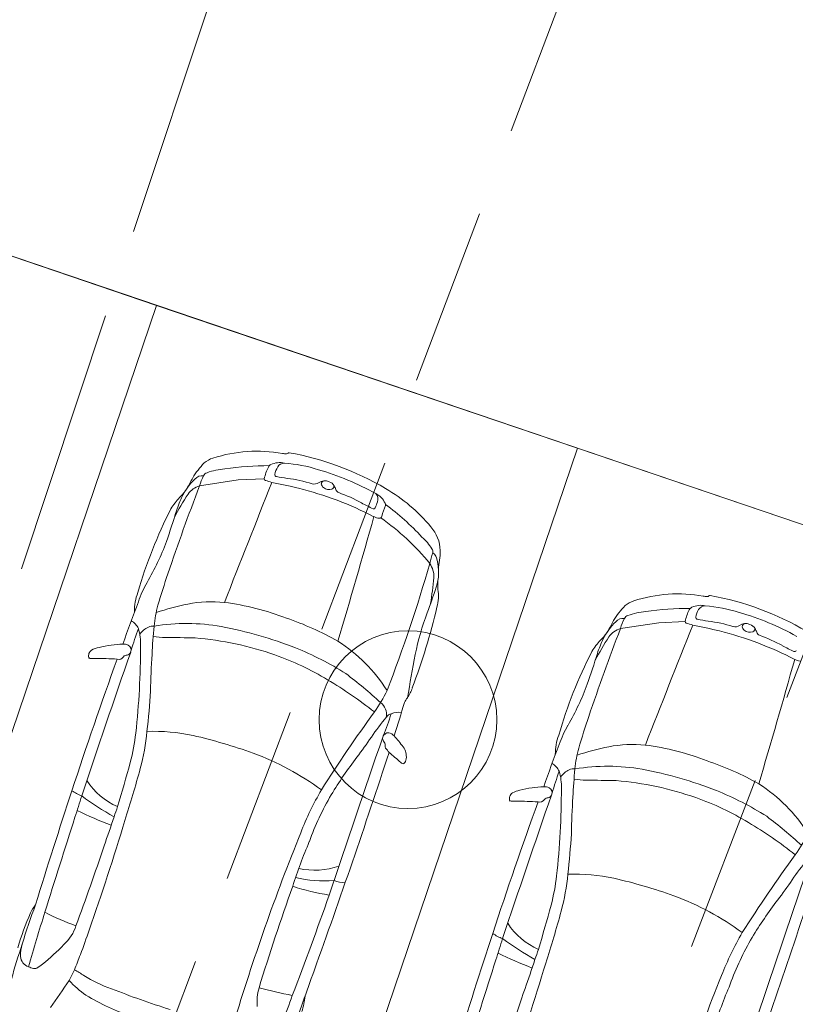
# Model space of a CAD drawing. Header units: metres. Extents: x 6541766 to 6542290, y 5894743 to 5895338.
# Tile 61 of 78: x 6541967.37 to 6541971.74, y 5895249.75 to 5895255.29. Entities that reach past the tile are written whole.
import ezdxf

# ---------------------------------------------------------------- set-up
doc = ezdxf.new("R2010")
doc.units = ezdxf.units.M
doc.linetypes.add('1.0_0.5', pattern=[1.5, 1, -0.5])
doc.linetypes.add('1.5_0.5', pattern=[2, 1.5, -0.5])
doc.layers.add('A-PZT', color=4, linetype='Continuous', lineweight=9)
doc.layers.add('IE - podklad', color=8, linetype='Continuous', lineweight=9)
doc.layers.add('jezdnia', color=7, linetype='Continuous')
doc.layers.add('zadrzewienie  zakrzewienie', color=7, linetype='Continuous')

# ---------------------------------------------------------------- blocks, each defined once
blk = doc.blocks.new('blok - podklad szary rfqfqw')
at = {"color": 8, "linetype": 'ByBlock', "lineweight": 9}
for p, q in [((6541968.6001, 5895252.7046), (6541968.748, 5895252.712)), ((6541968.384, 5895252.6715), (6541968.6001, 5895252.7046)), ((6541970.7515, 5895251.8686), (6541970.9676, 5895251.9017)), ((6541970.9676, 5895251.9017), (6541971.1155, 5895251.909))]:
    blk.add_line(p, q, dxfattribs=at)
at = {"color": 8, "linetype": 'Continuous', "lineweight": 9}
blk.add_circle((6541969.556, 5895251.356), 0.5, dxfattribs=at)
at = {"color": 8, "linetype": 'ByBlock', "lineweight": 9}
for centre, radius, start, end in [((6541968.4938, 5895252.7083), 0.1242, 106.3103, 132.0834), ((6541968.7071, 5895252.0607), 0.806, 79.8058, 107.9343), ((6541968.883, 5895253.037), 0.1859, 259.705, 266.6901), ((6541968.871, 5895252.8657), 0.0144, 274.9766, 317.7461), ((6541968.8872, 5895252.8498), 0.00831, 80.0944, 131.6439), ((6541968.5949, 5895251.2389), 1.6455, 59.4839, 79.7164), ((6541968.7051, 5895252.5038), 0.4182, 134.7877, 149.3689), ((6541968.561, 5895252.3533), 0.4151, 94.756, 109.0121), ((6541968.7635, 5895251.2448), 1.5405, 89.507, 98.8484), ((6541969.006, 5895252.6573), 0.2638, 152.9041, 168.04), ((6541968.8013, 5895252.762), 0.0338, 117.7485, 152.7719), ((6541968.8354, 5895252.6786), 0.1238, 77.9747, 113.7444), ((6541968.9189, 5895252.7185), 0.1125, 147.9171, 171.2703), ((6541968.8604, 5895252.7572), 0.0425, 88.9958, 150.1846), ((6541968.7957, 5895251.9536), 0.8487, 72.4169, 85.5758), ((6541968.6361, 5895252.4291), 0.3954, 134.7168, 152.0167), ((6541967.1639, 5895253.3164), 1.3248, 330.1157, 333.0891), ((6541968.3986, 5895252.6766), 0.0527, 81.86, 140.5345), ((6541968.7026, 5895252.5811), 0.3313, 153.5248, 164.1484), ((6541968.4387, 5895252.711), 0.0372, 110.4707, 151.415), ((6541968.7567, 5895252.7109), 0.0088, 172.767, 254.0196), ((6541968.8184, 5895252.7346), 0.0108, 174.4974, 263.7244), ((6541969.014, 5895253.7003), 0.9961, 258.6069, 262.089), ((6541968.792, 5895251.9944), 0.7243, 71.8978, 83.2716), ((6541968.6231, 5895251.2773), 1.546, 60.8798, 73.8908), ((6541981.0651, 5895247.8187), 13.578, 159.05907, 161.27545), ((6541968.0227, 5895252.8488), 0.348, 315.7363, 326.4254), ((6541968.4161, 5895252.5578), 0.1182, 105.7646, 145.2232), ((6542307.183, 5895118.708), 363.952, 158.399375, 158.513649), ((6541968.903, 5895253.1227), 0.4458, 250.5218, 255.3812), ((6541967.2851, 5895245.4393), 7.4067, 77.08414, 78.27314), ((6541968.4618, 5895250.7515), 1.9662, 62.673, 75.9051), ((6541969.0283, 5895252.7249), 0.0435, 255.0417, 305.5577), ((6541969.0884, 5895252.6367), 0.0632, 67.5345, 123.4072), ((6541969.0888, 5895252.6801), 0.02, 100.2879, 174.0191), ((6541969.1003, 5895252.6875), 0.0319, 189.5608, 232.019), ((6541969.1125, 5895252.7026), 0.0514, 231.6454, 287.7794), ((6541969.0987, 5895252.6492), 0.048, 27.5279, 73.1634), ((6541969.1232, 5895252.6694), 0.0164, 287.7624, 27.7535), ((6541968.9906, 5895252.5879), 0.1722, 21.6957, 28.9713), ((6541968.9464, 5895251.8276), 0.9599, 39.74, 59.7198), ((6541968.5716, 5895252.3247), 0.411, 136.8307, 147.9741), ((6541969.7609, 5895251.6974), 1.7146, 147.2412, 152.3476), ((6541969.0455, 5895252.2656), 0.8349, 155.2904, 161.4417), ((6541969.1793, 5895252.6613), 0.0303, 198.6057, 245.0404), ((6541968.851, 5895251.7657), 0.9237, 61.2493, 70.0283), ((6541969.3202, 5895252.5221), 0.1194, 25.8657, 62.3963), ((6541969.3393, 5895252.5973), 0.0473, 340.9299, 40.1633), ((6541970.5793, 5895251.3372), 2.6466, 152.9043, 163.8747), ((6541969.6583, 5895253.2224), 0.7418, 240.7002, 246.2738), ((6541969.3635, 5895252.5521), 0.00955, 247.917, 337.5626), ((6541969.2059, 5895252.6259), 0.1835, 335.0381, 346.1035), ((6541975.0339, 5895250.6554), 5.9201, 161.21938, 161.84487), ((6541969.4135, 5895252.5661), 0.0162, 342.949, 29.6009), ((6541968.5951, 5895251.4274), 1.4123, 42.6073, 53.775), ((6541963.7448, 5895253.9077), 4.7145, 340.81, 343.0265), ((6541911.4977, 5895268.8106), 60.1219, 343.56261, 344.257182), ((6541969.4028, 5895252.5699), 0.0812, 241.7979, 263.9946), ((6541969.3954, 5895252.5024), 0.0134, 265.402, 349.939), ((6541968.6156, 5895251.3723), 1.369, 39.0367, 54.8627), ((6541969.5368, 5895252.3062), 0.2001, 0.4764, 42.4249), ((6541969.4331, 5895252.1556), 0.3042, 31.9792, 48.5255), ((6541966.8243, 5895252.8671), 1.4644, 329.7245, 339.6581), ((6541965.2848, 5895253.4598), 4.5618, 344.4194, 345.1986), ((6541969.6692, 5895252.3011), 0.0269, 345.4613, 35.4112), ((6541969.664, 5895252.2473), 0.0565, 6.5654, 56.4162), ((6541969.3475, 5895252.3013), 0.3895, 352.9061, 0.9663), ((6541961.6849, 5895254.53), 8.3171, 338.78882, 343.97899), ((6541969.5719, 5895252.1614), 0.1297, 356.9947, 34.3505), ((6541969.4521, 5895252.1865), 0.2764, 342.1756, 14.0908), ((6541970.2091, 5895252.1713), 0.4822, 170.2135, 176.3126), ((6541973.5135, 5895250.4015), 5.597, 161.4995, 163.4094), ((6541968.6686, 5895251.8014), 0.6657, 150.5441, 160.8639), ((6541966.2847, 5895253.2128), 3.6058, 339.6223, 342.0573), ((6541965.8177, 5895252.5524), 3.9041, 352.0047, 354.1522), ((6541969.9888, 5895252.1166), 0.2652, 174.4329, 186.0042), ((6541968.3071, 5895251.9686), 0.2895, 159.0107, 181.2399), ((6541969.497, 5895252.0527), 0.2309, 344.2599, 9.0144), ((6541971.0746, 5895251.2578), 0.806, 79.8058, 107.9343), ((6541971.2505, 5895252.234), 0.1859, 259.705, 266.6901), ((6541971.2385, 5895252.0628), 0.0144, 274.9766, 317.7461), ((6541971.2547, 5895252.0469), 0.00831, 80.0944, 131.6439), ((6541970.9624, 5895250.436), 1.6455, 59.4839, 79.7164), ((6541973.627, 5895249.8409), 5.9971, 158.6971, 161.12013), ((6541968.8497, 5895251.8119), 0.7249, 164.9893, 174.4274), ((6541968.6695, 5895250.3218), 1.7212, 101.7792, 107.9165), ((6541968.4547, 5895251.2764), 0.743, 84.6537, 100.5897), ((6541968.3231, 5895250.4974), 1.5319, 68.977, 82.4703), ((6541966.0376, 5895252.8626), 3.7836, 339.4641, 346.6666), ((6541971.0727, 5895251.7008), 0.4182, 134.7877, 149.3689), ((6541970.8613, 5895251.9054), 0.1242, 106.3103, 132.0834), ((6541971.1689, 5895251.959), 0.0338, 117.7485, 152.7719), ((6541971.2029, 5895251.8757), 0.1238, 77.9747, 113.7444), ((6541971.228, 5895251.9542), 0.0425, 88.9958, 150.1846), ((6541971.1633, 5895251.1506), 0.8487, 72.4169, 85.5758), ((6541971.0011, 5895251.4463), 1.4306, 159.0783, 168.8723), ((6541970.8063, 5895251.908), 0.0372, 110.4707, 151.415), ((6541970.9285, 5895251.5504), 0.4151, 94.756, 109.0121), ((6541971.131, 5895250.4418), 1.5405, 89.507, 98.8484), ((6541971.3736, 5895251.8544), 0.2638, 152.9041, 168.04), ((6541971.2864, 5895251.9156), 0.1125, 147.9171, 171.2703), ((6541970.9907, 5895250.4743), 1.546, 60.8798, 73.8908), ((6541967.9563, 5895251.8316), 0.0912, 24.1604, 62.1018), ((6541968.1222, 5895251.8107), 0.0718, 85.2264, 111.4836), ((6541970.5873, 5895251.6237), 2.4727, 173.9979, 177.6838), ((6541968.3122, 5895250.7529), 1.1442, 80.2642, 99.2527), ((6541968.0372, 5895249.464), 2.4617, 68.8879, 79.0297), ((6541968.3072, 5895250.2719), 1.7494, 60.7333, 71.1387), ((6541971.0037, 5895251.6262), 0.3954, 134.7168, 152.0167), ((6541969.5315, 5895252.5135), 1.3248, 330.1157, 333.0891), ((6541970.7662, 5895251.8736), 0.0527, 81.86, 140.5345), ((6541971.0702, 5895251.7781), 0.3313, 153.5248, 164.1484), ((6542309.5506, 5895117.905), 363.952, 158.399375, 158.513649), ((6541971.1243, 5895251.9079), 0.0088, 172.767, 254.0196), ((6541971.2705, 5895252.3197), 0.4458, 250.5218, 255.3812), ((6541969.6526, 5895244.6363), 7.4067, 77.08414, 78.27314), ((6541971.186, 5895251.9316), 0.0108, 174.4974, 263.7244), ((6541971.3816, 5895252.8974), 0.9961, 258.6069, 262.089), ((6541971.1596, 5895251.1914), 0.7243, 71.8978, 83.2716), ((6541971.3959, 5895251.9219), 0.0435, 255.0417, 305.5577), ((6541971.456, 5895251.8338), 0.0632, 67.5345, 123.4072), ((6541971.4563, 5895251.8772), 0.02, 100.2879, 174.0191), ((6541971.4679, 5895251.8845), 0.0319, 189.5608, 232.019), ((6541971.4662, 5895251.8462), 0.048, 27.5279, 73.1634), ((6541969.6999, 5895251.2586), 1.769, 159.8141, 164.0321), ((6541967.7523, 5895251.7843), 0.2995, 357.7466, 16.4266), ((6541968.1486, 5895251.7655), 0.1237, 115.1851, 145.0442), ((6541968.189, 5895252.213), 0.394, 260.3376, 270.4403), ((6541983.4326, 5895247.0157), 13.578, 159.05907, 161.27545), ((6541970.3902, 5895252.0458), 0.348, 315.7363, 326.4254), ((6541970.7836, 5895251.7548), 0.1182, 105.7646, 145.2232), ((6541970.8293, 5895249.9485), 1.9662, 62.673, 75.9051), ((6541971.4801, 5895251.8997), 0.0514, 231.6454, 287.7794), ((6541971.4907, 5895251.8664), 0.0164, 287.7624, 27.7535), ((6541971.3581, 5895251.785), 0.1722, 21.6957, 28.9713), ((6541971.5468, 5895251.8583), 0.0303, 198.6057, 245.0404), ((6541971.2186, 5895250.9627), 0.9237, 61.2493, 70.0283), ((6541967.9317, 5895251.3669), 0.4108, 96.3225, 106.044), ((6541967.9749, 5895251.1851), 0.5968, 92.1437, 98.5219), ((6541967.9555, 5895251.7104), 0.0711, 67.4812, 92.3639), ((6541967.9681, 5895251.7485), 0.0312, 334.5323, 62.1009), ((6541963.6737, 5895251.7618), 4.3778, 353.6907, 0.14), ((6541968.0279, 5895237.028), 14.7919, 88.71758, 89.36434), ((6541968.2128, 5895250.0269), 1.7952, 70.6666, 85.332), ((6541968.6565, 5895251.018), 0.9297, 32.7369, 57.0337), ((6541970.9392, 5895251.5218), 0.411, 136.8307, 147.9741), ((6541972.1284, 5895250.8945), 1.7146, 147.2412, 152.3476), ((6541971.413, 5895251.4627), 0.8349, 155.2904, 161.4417), ((6541972.0259, 5895252.4194), 0.7418, 240.7002, 246.2738), ((6542021.6851, 5895232.9867), 56.8682, 160.75051, 161.61062), ((6541967.8023, 5895251.7148), 0.0425, 162.466, 191.7098), ((6541967.7992, 5895251.7148), 0.0396, 125.4297, 161.152), ((6541967.8369, 5895251.6413), 0.1219, 98.8308, 119.8154), ((6541967.9768, 5895251.691), 0.0286, 89.6013, 136.7781), ((6541967.9709, 5895251.7471), 0.0281, 282.5553, 334.8272), ((6541973.6175, 5895251.3832), 5.5114, 176.4583, 178.6078), ((6541968.2616, 5895250.1826), 1.6322, 58.9218, 70.4707), ((6541968.2409, 5895250.0821), 1.812, 57.8007, 67.8557), ((6541985.612, 5895248.6981), 16.2977, 169.30565, 170.17468), ((6541972.9469, 5895250.5342), 2.6466, 152.9043, 163.8747), ((6541966.1124, 5895253.1047), 4.7145, 340.81, 343.0265), ((6541971.731, 5895251.7492), 0.00955, 247.917, 337.5626), ((6541990.5657, 5895243.4975), 24.0839, 160.09607, 161.95802), ((6541967.7665, 5895251.7063), 0.00586, 181.655, 275.7889), ((6541967.8072, 5895253.043), 1.3431, 268.2875, 269.5614), ((6541967.8151, 5895250.0398), 1.6602, 86.3617, 90.6272), ((6541967.9295, 5895251.7257), 0.0304, 252.6688, 330.2332), ((6541913.8652, 5895268.0076), 60.1219, 343.56261, 344.257182), ((6541971.7703, 5895251.7669), 0.0812, 241.7979, 263.9946), ((6541967.7024, 5895249.6083), 2.5081, 47.3253, 53.1533), ((6541967.8967, 5895249.5453), 2.3664, 51.5831, 59.3211), ((6541969.1918, 5895252.0641), 1.4644, 329.7245, 339.6581), ((6541963.7854, 5895251.7773), 4.3302, 353.5381, 356.5543), ((6541968.8234, 5895251.801), 0.6759, 323.5499, 335.509), ((6541969.3792, 5895251.599), 0.2115, 325.4927, 342.4836), ((6541969.3468, 5895251.3822), 0.0895, 352.9151, 51.5451), ((6541461.5003, 5895412.317), 532.8968, 342.409089, 342.430217), ((6541969.6295, 5895251.4149), 0.0996, 139.7977, 157.5128), ((6541976.6916, 5895246.0976), 9.042, 144.1012, 147.46043), ((6541965.9967, 5895252.5722), 3.6618, 339.1008, 341.1582), ((6541969.4774, 5895251.3393), 0.0526, 106.7316, 142.6906), ((6541969.5019, 5895251.2961), 0.1015, 80.0491, 112.9336), ((6541970.5113, 5895250.4695), 1.4036, 140.0279, 145.8158), ((6541971.0361, 5895250.9984), 0.6657, 150.5441, 160.8639), ((6541975.8811, 5895249.5985), 5.597, 161.4995, 163.4094), ((6541966.7662, 5895251.43), 1.2676, 345.6067, 353.2359), ((6541966.8769, 5895251.4008), 1.2162, 344.7588, 354.7737), ((6541968.1262, 5895250.244), 1.0467, 77.7935, 92.0847), ((6541969.4416, 5895251.2514), 0.028, 120.7743, 215.9227), ((6541969.445, 5895251.2563), 0.0261, 81.7607, 132.7462), ((6541969.4367, 5895251.2263), 0.0571, 43.537, 77.815), ((6541970.6746, 5895251.1656), 0.2895, 159.0107, 181.2399), ((6541967.6563, 5895248.2818), 3.0642, 70.3839, 76.9638), ((6542234.9015, 5895160.7512), 280.4904, 161.175516, 161.367053), ((6541966.8196, 5895252.9953), 3.0695, 322.9218, 325.5304), ((6541969.3392, 5895251.1762), 0.099, 28.943, 36.4132), ((6541969.4054, 5895251.2152), 0.0223, 349.2167, 23.7181), ((6541968.9024, 5895250.7472), 0.7747, 36.0142, 42.0031), ((6541975.9946, 5895249.0379), 5.9971, 158.6971, 161.12013), ((6541970.8222, 5895250.4734), 0.743, 84.6537, 100.5897), ((6541970.6907, 5895249.6945), 1.5319, 68.977, 82.4703), ((6541968.1354, 5895249.6889), 1.5781, 53.7255, 69.6177), ((6541929.8714, 5895264.0768), 41.629, 340.15378, 341.94072), ((6541969.4498, 5895251.2081), 0.0227, 172.6031, 211.8602), ((6541968.8651, 5895250.7344), 0.73, 36.807, 39.231), ((6541968.1668, 5895249.6059), 2.0243, 48.2248, 50.6751), ((6541969.4555, 5895251.1483), 0.0916, 352.2606, 36.5456), ((6541971.2172, 5895251.0089), 0.7249, 164.9893, 174.4274), ((6541971.037, 5895249.5188), 1.7212, 101.7792, 107.9165), ((6541955.7149, 5895254.5314), 12.7457, 343.29118, 344.45156), ((6541970.9677, 5895249.8345), 2.1457, 142.3646, 149.1891), ((6541969.547, 5895251.1507), 0.0473, 228.0349, 242.631), ((6541969.5285, 5895251.1138), 0.00607, 238.2622, 307.2572), ((6541969.5082, 5895251.1387), 0.0381, 308.8881, 355.8593), ((6541970.3239, 5895251.0287), 0.0912, 24.1604, 62.1018), ((6541970.6747, 5895249.469), 1.7494, 60.7333, 71.1387), ((6541961.094, 5895252.9938), 7.2146, 342.2099, 344.62581), ((6541972.0674, 5895250.4556), 1.769, 159.8141, 164.0321), ((6541970.1198, 5895250.9813), 0.2995, 357.7466, 16.4266), ((6541970.5162, 5895250.9626), 0.1237, 115.1851, 145.0442), ((6541970.4898, 5895251.0078), 0.0718, 85.2264, 111.4836), ((6541972.9549, 5895250.8207), 2.4727, 173.9979, 177.6838), ((6541970.6797, 5895249.9499), 1.1442, 80.2642, 99.2527), ((6541970.4048, 5895248.661), 2.4617, 68.8879, 79.0297), ((6541968.0825, 5895251.2303), 0.3971, 213.0792, 246.2195), ((6541970.5565, 5895251.41), 0.394, 260.3376, 270.4403), ((6541970.3954, 5895236.225), 14.7919, 88.71758, 89.36434), ((6541970.5804, 5895249.2239), 1.7952, 70.6666, 85.332), ((6541971.0241, 5895250.2151), 0.9297, 32.7369, 57.0337), ((6541998.8194, 5895240.6536), 32.8129, 161.69992, 162.87689), ((6541967.794, 5895251.1289), 0.2146, 233.3895, 250.0881), ((6541970.5804, 5895250.0851), 1.7468, 149.9027, 158.6782), ((6541970.1667, 5895250.9119), 0.0396, 125.4297, 161.152), ((6541970.2044, 5895250.8383), 0.1219, 98.8308, 119.8154), ((6541970.2993, 5895250.564), 0.4108, 96.3225, 106.044), ((6541970.3424, 5895250.3821), 0.5968, 92.1437, 98.5219), ((6541970.3231, 5895250.9075), 0.0711, 67.4812, 92.3639), ((6541970.3357, 5895250.9456), 0.0312, 334.5323, 62.1009), ((6541966.0413, 5895250.9589), 4.3778, 353.6907, 0.14), ((6541970.6085, 5895249.2791), 1.812, 57.8007, 67.8557), ((6541963.1048, 5895252.3217), 4.8222, 341.6942, 343.189), ((6541968.7232, 5895252.2855), 1.6882, 233.5787, 240.9385), ((6541970.4272, 5895250.1617), 1.5138, 149.3482, 160.3725), ((6541992.9332, 5895242.6945), 24.0839, 160.09607, 161.95802), ((6542024.0527, 5895232.1837), 56.8682, 160.75051, 161.61062), ((6541970.1698, 5895250.9118), 0.0425, 162.466, 191.7098), ((6541970.134, 5895250.9034), 0.00586, 181.655, 275.7889), ((6541970.1748, 5895252.24), 1.3431, 268.2875, 269.5614), ((6541970.1827, 5895249.2369), 1.6602, 86.3617, 90.6272), ((6541970.2971, 5895250.9228), 0.0304, 252.6688, 330.2332), ((6541970.3443, 5895250.8881), 0.0286, 89.6013, 136.7781), ((6541970.3384, 5895250.9441), 0.0281, 282.5553, 334.8272), ((6541975.9851, 5895250.5802), 5.5114, 176.4583, 178.6078), ((6541970.6291, 5895249.3797), 1.6322, 58.9218, 70.4707), ((6541968.7413, 5895252.9735), 2.371, 243.8286, 248.8787), ((6541980.1348, 5895246.7309), 12.8938, 161.28986, 161.55739), ((6542044.9398, 5895226.0301), 81.1328, 162.218438, 162.614439), ((6541956.1681, 5895254.3004), 12.3068, 340.40152, 343.42465), ((6541946.9602, 5895257.8875), 22.1066, 340.87803, 341.3275), ((6541970.2642, 5895248.7423), 2.3664, 51.5831, 59.3211), ((6541970.07, 5895248.8054), 2.5081, 47.3253, 53.1533), ((6541980.4765, 5895246.0622), 12.4292, 157.99016, 163.24734), ((6541971.191, 5895250.998), 0.6759, 323.5499, 335.509), ((6541971.4964, 5895249.5988), 2.7154, 156.7614, 162.4212), ((6541966.153, 5895250.9744), 4.3302, 353.5381, 356.5543), ((6541955.8174, 5895254.638), 12.6747, 339.48969, 341.64097), ((6541979.0592, 5895245.2946), 9.042, 144.1012, 147.46043), ((6541972.8788, 5895249.6665), 1.4036, 140.0279, 145.8158), ((6541969.0303, 5895250.9334), 0.4241, 257.9276, 288.9754), ((6541969.0868, 5895251.1873), 0.7379, 257.2361, 274.2009), ((6541969.2151, 5895250.6591), 0.2206, 250.3415, 266.8843), ((6541969.1338, 5895250.6271), 1.2676, 345.6067, 353.2359), ((6541969.2444, 5895250.5978), 1.2162, 344.7588, 354.7737), ((6541970.4937, 5895249.441), 1.0467, 77.7935, 92.0847), ((6541970.0238, 5895247.4788), 3.0642, 70.3839, 76.9638), ((6542237.269, 5895159.9482), 280.4904, 161.175516, 161.367053), ((6541969.1872, 5895252.1923), 3.0695, 322.9218, 325.5304), ((6541981.2272, 5895246.0207), 13.081, 160.35273, 162.99089), ((6541969.3163, 5895251.6537), 1.3006, 251.6947, 261.0106), ((6541949.9154, 5895257.106), 20.3455, 338.96917, 340.66273), ((6541970.5029, 5895248.8859), 1.5781, 53.7255, 69.6177), ((6541932.2389, 5895263.2739), 41.629, 340.15378, 341.94072), ((6541973.3352, 5895249.0315), 2.1457, 142.3646, 149.1891), ((6541970.7721, 5895249.0702), 3.5372, 159.4042, 163.1847), ((6541979.2441, 5895246.582), 12.2974, 162.53554, 164.02741), ((6541967.6201, 5895250.1844), 0.2056, 140.7257, 155.5293), ((6541968.0434, 5895251.2603), 1.1208, 241.7882, 251.5495), ((6541958.0824, 5895253.7285), 12.7457, 343.29118, 344.45156), ((6541963.4615, 5895252.1908), 7.2146, 342.2099, 344.62581), ((6541969.1024, 5895249.5471), 1.819, 156.5984, 163.1837), ((6541967.4591, 5895250.2683), 0.2404, 312.3168, 342.7589), ((6541965.8517, 5895250.7677), 2.0009, 338.5147, 342.6907), ((6541970.45, 5895250.4274), 0.3971, 213.0792, 246.2195), ((6542001.1869, 5895239.8506), 32.8129, 161.69992, 162.87689), ((6541970.1616, 5895250.3259), 0.2146, 233.3895, 250.0881), ((6541965.4723, 5895251.5188), 4.8222, 341.6942, 343.189), ((6541971.0908, 5895251.4826), 1.6882, 233.5787, 240.9385), ((6541972.9479, 5895249.2822), 1.7468, 149.9027, 158.6782), ((6541972.7947, 5895249.3587), 1.5138, 149.3482, 160.3725), ((6541971.5321, 5895248.7095), 4.3708, 161.5402, 166.9449), ((6541967.6185, 5895250.0251), 0.2422, 163.6092, 180.3183), ((6541966.6035, 5895251.089), 1.4255, 309.0189, 315.5366), ((6541982.5024, 5895245.9279), 12.8938, 161.28986, 161.55739), ((6541967.4442, 5895250.0303), 0.0683, 185.4451, 250.4988), ((6541975.1883, 5895247.1153), 8.0247, 158.6654, 159.32583), ((6542047.3074, 5895225.2271), 81.1328, 162.218438, 162.614439), ((6541971.1088, 5895252.1706), 2.371, 243.8286, 248.8787), ((6541949.3278, 5895257.0845), 22.1066, 340.87803, 341.3275), ((6541967.4696, 5895250.0649), 0.1101, 244.0523, 259.5567), ((6541967.4563, 5895249.9813), 0.0255, 254.889, 296.0443), ((6541967.3251, 5895250.2002), 0.2807, 300.4883, 308.8023), ((6541967.1473, 5895250.1855), 0.5834, 329.4877, 336.0301), ((6541967.4052, 5895249.4369), 0.5809, 55.6901, 61.7242), ((6539964.5826, 5895962.0804), 2127.1906, 340.4308561, 340.4409631), ((6541958.5357, 5895253.4974), 12.3068, 340.40152, 343.42465), ((6541965.0379, 5895251.5766), 3.1096, 323.7162, 327.1378), ((6541968.0548, 5895250.2589), 0.5482, 222.3984, 235.5549), ((6541968.1506, 5895250.5899), 0.7924, 238.1657, 250.6541), ((6541982.844, 5895245.2593), 12.4292, 157.99016, 163.24734), ((6541969.8929, 5895254.9647), 5.5008, 248.6268, 252.2742), ((6541968.9955, 5895249.7684), 0.288, 164.1174, 185.311), ((6541969.5434, 5895253.0422), 3.2998, 255.5223, 258.8556), ((6541958.185, 5895253.835), 12.6747, 339.48969, 341.64097), ((6541973.864, 5895248.7959), 2.7154, 156.7614, 162.4212), ((6541968.4171, 5895250.9067), 1.2892, 238.5622, 251.4013), ((6542010.0952, 5895234.9064), 43.8011, 160.11503, 160.53709), ((6541968.6006, 5895249.835), 0.3781, 341.2564, 354.8754)]:
    blk.add_arc(centre, radius, start, end, dxfattribs=at)
at = {"layer": 'A-PZT', "color": 8, "lineweight": 9}
for p, q in [((6541974.1642, 5895251.6444), (6541963.3347, 5895255.3172)), ((6541968.1419, 5895253.6869), (6541965.7744, 5895254.4898)), ((6541966.536, 5895248.9518), (6541968.1419, 5895253.6869)), ((6541968.1419, 5895253.6869), (6541966.536, 5895248.9518)), ((6541970.5095, 5895252.8839), (6541968.1419, 5895253.6869)), ((6541968.9035, 5895248.1488), (6541970.5095, 5895252.8839)), ((6541970.5095, 5895252.8839), (6541968.9035, 5895248.1488)), ((6541972.877, 5895252.0809), (6541970.5095, 5895252.8839))]:
    blk.add_line(p, q, dxfattribs=at)
at = {"layer": 'jezdnia', "color": 8, "linetype": '1.5_0.5', "lineweight": 9}
blk.add_line((6541965.49, 5895246.51), (6541971.47, 5895264.51), dxfattribs=at)
at = {"layer": 'zadrzewienie  zakrzewienie', "color": 8, "linetype": '1.0_0.5', "lineweight": 9}
for p, q in [((6541956.29, 5895218.21), (6541980.66, 5895282.38)), ((6541983.29, 5895281.84), (6541958.91, 5895218.05)), ((6541983.29, 5895281.84), (6541958.91, 5895218.05))]:
    blk.add_line(p, q, dxfattribs=at)

msp = doc.modelspace()

# ---------------------------------------------------------------- block references
at = {"layer": 'IE - podklad'}
msp.add_blockref('blok - podklad szary rfqfqw', (0, 0), dxfattribs=at)

doc.saveas('drawing.dxf')
